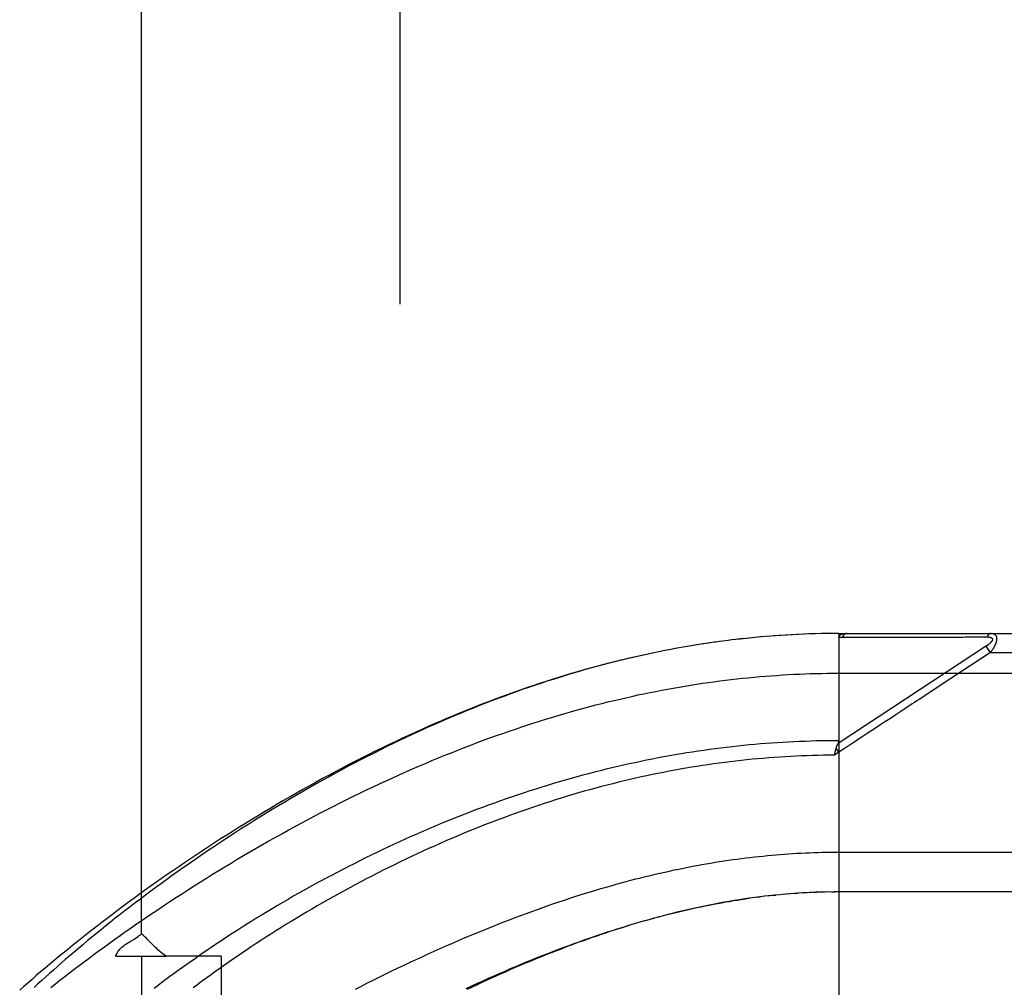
# Model space of a CAD drawing. Header units: inches. Extents: x 0 to 283, y 0 to 183.
# Tile 201 of 256: x 122.93 to 124.48, y 120.99 to 122.51. Entities that reach past the tile are written whole.
import ezdxf

# ---------------------------------------------------------------- set-up
doc = ezdxf.new("R2010")
doc.units = ezdxf.units.IN
doc.header["$LTSCALE"] = 15.583333
doc.header["$MEASUREMENT"] = 0
doc.linetypes.add('HIDDEN', pattern=[0.2, 0.1, -0.1])
for name, color, linetype in [('DEFAULT_2', 8, 'HIDDEN'), ('RIGHTHAND_DOOR_ASSEMBLY', 7, 'CONTINUOUS'), ('SUBPANEL', 7, 'CONTINUOUS')]:
    doc.layers.add(name, color=color, linetype=linetype)

msp = doc.modelspace()

# ---------------------------------------------------------------- linework, layer by layer
at = {"layer": 'DEFAULT_2', "color": 8, "linetype": 'HIDDEN'}
msp.add_line((123.5293, 123.624), (123.5293, 54.52), dxfattribs=at)
at = {"layer": 'RIGHTHAND_DOOR_ASSEMBLY', "color": 8, "linetype": 'HIDDEN'}
for p, q in [((124.0548, 121.5385), (124.0411, 121.5368)), ((124.064, 121.5395), (124.0506, 121.538)), ((124.0694, 121.5401), (124.06, 121.5391)), ((124.0788, 121.5411), (124.064, 121.5395)), ((124.0823, 121.5415), (124.0732, 121.5405)), ((124.0915, 121.5424), (124.0788, 121.5411)), ((124.1007, 121.5432), (124.0883, 121.542)), ((124.1098, 121.5439), (124.0976, 121.5429)), ((124.1189, 121.5446), (124.107, 121.5437)), ((124.1281, 121.5452), (124.1164, 121.5444)), ((124.1372, 121.5458), (124.1258, 121.5451)), ((124.1463, 121.5463), (124.1351, 121.5457)), ((124.1554, 121.5468), (124.1445, 121.5462)), ((124.1645, 121.5472), (124.1538, 121.5467)), ((124.1736, 121.5475), (124.1632, 121.5471)), ((124.1827, 121.5478), (124.1725, 121.5474)), ((124.1918, 121.548), (124.1818, 121.5477)), ((124.2009, 121.5481), (124.1912, 121.548)), ((124.21, 121.5482), (124.2005, 121.5481)), ((124.2191, 121.5482), (124.2098, 121.5482)), ((124.2191, 121.5482), (125.0928, 121.5482)), ((124.2191, 121.5482), (124.2191, 120.8835)), ((124.2251, 121.5426), (124.2492, 121.5426)), ((124.4178, 121.5427), (124.4215, 121.5427)), ((124.4215, 121.5427), (124.4249, 121.5427)), ((124.4249, 121.5427), (124.4281, 121.5427)), ((124.4281, 121.5427), (124.4327, 121.5427)), ((124.4327, 121.5427), (124.4357, 121.5427)), ((124.4357, 121.5427), (124.452, 121.5428)), ((123.9992, 121.5308), (123.984, 121.5283)), ((124.0085, 121.5322), (123.9936, 121.5299)), ((124.0178, 121.5336), (124.0031, 121.5314)), ((124.0271, 121.5349), (124.0126, 121.5329)), ((124.0363, 121.5362), (124.0221, 121.5342)), ((124.0455, 121.5374), (124.0316, 121.5356)), ((124.4513, 121.5286), (124.2179, 121.3752)), ((124.4574, 121.5182), (124.4508, 121.5282)), ((124.4574, 121.5182), (124.3955, 121.4775)), ((124.4574, 121.5182), (125.1228, 121.5182)), ((124.2102, 121.4857), (125.1228, 121.4857)), ((124.2191, 121.3615), (124.215, 121.3677)), ((124.2191, 121.3615), (124.2123, 121.3569)), ((124.2123, 121.3569), (124.213, 121.36)), ((124.213, 121.36), (124.2133, 121.3612)), ((124.2133, 121.3612), (124.2136, 121.3624)), ((124.2191, 121.2045), (125.1228, 121.2045)), ((124.1109, 121.136), (124.1024, 121.1351)), ((124.1143, 121.1364), (124.1202, 121.137)), ((124.1407, 121.1388), (124.1321, 121.1381)), ((124.1477, 121.1394), (124.1379, 121.1386)), ((124.1497, 121.1395), (124.1555, 121.1399)), ((124.1689, 121.1407), (124.1613, 121.1403)), ((124.176, 121.141), (124.1671, 121.1406)), ((124.1787, 121.1412), (124.1845, 121.1414)), ((124.1976, 121.1417), (124.1903, 121.1416)), ((124.2048, 121.1419), (124.196, 121.1417)), ((124.2076, 121.1419), (124.2133, 121.142)), ((125.0928, 121.142), (124.2191, 121.142)), ((124.0869, 121.1331), (124.0782, 121.1319)), ((124.0903, 121.1336), (124.0963, 121.1343))]:
    msp.add_line(p, q, dxfattribs=at)
for points in [[(124.2191, 121.5424), (124.2191, 121.5426), (124.2191, 121.5427), (124.2191, 121.5429), (124.2191, 121.543), (124.2192, 121.5432), (124.2192, 121.5433), (124.2192, 121.5435), (124.2193, 121.5436), (124.2193, 121.5437), (124.2194, 121.5439), (124.2195, 121.544), (124.2195, 121.5442), (124.2196, 121.5443), (124.2197, 121.5444), (124.2198, 121.5445), (124.2199, 121.5447), (124.22, 121.5448), (124.2201, 121.5449), (124.2202, 121.545), (124.2203, 121.5452), (124.2204, 121.5453), (124.2206, 121.5454), (124.2207, 121.5455), (124.2208, 121.5456), (124.221, 121.5458), (124.2212, 121.5459), (124.2213, 121.546), (124.2215, 121.5461), (124.2217, 121.5462), (124.2219, 121.5463), (124.2221, 121.5464), (124.2223, 121.5466), (124.2226, 121.5467), (124.2228, 121.5468), (124.2231, 121.5469), (124.2233, 121.547), (124.2236, 121.5471), (124.2239, 121.5472), (124.2242, 121.5473), (124.2245, 121.5474), (124.2248, 121.5474), (124.2252, 121.5475), (124.2255, 121.5476), (124.2259, 121.5477), (124.2263, 121.5478), (124.2267, 121.5478), (124.2271, 121.5479), (124.2276, 121.548), (124.2281, 121.548), (124.2285, 121.5481), (124.229, 121.5481), (124.2295, 121.5482), (124.2301, 121.5482), (124.2306, 121.5482), (124.2312, 121.5482), (124.2318, 121.5482)], [(124.2191, 121.5424), (124.2201, 121.5424), (124.221, 121.5425), (124.222, 121.5425), (124.223, 121.5425), (124.2241, 121.5426), (124.2251, 121.5426)], [(124.2318, 121.5482), (124.2316, 121.5482), (124.2313, 121.5482), (124.2311, 121.5482), (124.2309, 121.5482), (124.2307, 121.5481), (124.2304, 121.548), (124.2302, 121.548), (124.23, 121.5479), (124.2298, 121.5478), (124.2296, 121.5477), (124.2293, 121.5476), (124.2291, 121.5475), (124.2289, 121.5474), (124.2287, 121.5472), (124.2285, 121.5471), (124.2283, 121.5469), (124.2281, 121.5467), (124.2279, 121.5466), (124.2277, 121.5464), (124.2275, 121.5462), (124.2273, 121.546), (124.2271, 121.5458), (124.2269, 121.5455), (124.2267, 121.5453), (124.2265, 121.5451), (124.2264, 121.5448), (124.2262, 121.5446), (124.226, 121.5443), (124.2259, 121.544), (124.2257, 121.5438), (124.2255, 121.5435), (124.2254, 121.5432), (124.2252, 121.5429), (124.2251, 121.5426)], [(124.2492, 121.5426), (124.2545, 121.5426), (124.2597, 121.5426), (124.2647, 121.5426), (124.2696, 121.5426), (124.2744, 121.5426), (124.2791, 121.5426), (124.2837, 121.5426), (124.2882, 121.5426), (124.2924, 121.5426), (124.2965, 121.5426), (124.3005, 121.5426), (124.3044, 121.5426), (124.3082, 121.5426), (124.312, 121.5426), (124.3158, 121.5426), (124.3196, 121.5426), (124.3311, 121.5426)], [(124.3311, 121.5426), (124.3348, 121.5426), (124.3385, 121.5426), (124.342, 121.5426), (124.3454, 121.5426), (124.3486, 121.5426), (124.3518, 121.5426), (124.3603, 121.5426)], [(124.3603, 121.5426), (124.363, 121.5426), (124.3656, 121.5426), (124.3682, 121.5426), (124.3707, 121.5426), (124.3733, 121.5426), (124.3785, 121.5426)], [(124.3785, 121.5426), (124.381, 121.5426), (124.3836, 121.5426), (124.3888, 121.5426)], [(124.3888, 121.5426), (124.3913, 121.5426), (124.3939, 121.5426), (124.3965, 121.5426), (124.4115, 121.5426)], [(124.4115, 121.5426), (124.4137, 121.5426), (124.4178, 121.5427)], [(124.452, 121.5428), (124.4524, 121.5428), (124.4528, 121.5427), (124.4532, 121.5427), (124.4536, 121.5427), (124.454, 121.5427), (124.4543, 121.5427), (124.4547, 121.5426), (124.455, 121.5426), (124.4553, 121.5426), (124.4556, 121.5425), (124.4559, 121.5425), (124.4562, 121.5424), (124.4564, 121.5424), (124.4567, 121.5423), (124.4569, 121.5423), (124.4571, 121.5422), (124.4573, 121.5422), (124.4575, 121.5421), (124.4577, 121.542), (124.4579, 121.542), (124.4581, 121.5419), (124.4583, 121.5418), (124.4585, 121.5417), (124.4586, 121.5417), (124.4588, 121.5416), (124.4589, 121.5415), (124.4591, 121.5414), (124.4592, 121.5414), (124.4593, 121.5413), (124.4594, 121.5412), (124.4596, 121.5411), (124.4597, 121.541), (124.4598, 121.5409), (124.4599, 121.5408), (124.46, 121.5407), (124.46, 121.5406), (124.4601, 121.5405), (124.4602, 121.5404), (124.4603, 121.5403), (124.4603, 121.5402), (124.4604, 121.5401), (124.4604, 121.54), (124.4605, 121.5399), (124.4605, 121.5398), (124.4606, 121.5397), (124.4606, 121.5396), (124.4606, 121.5395), (124.4607, 121.5394), (124.4607, 121.5392), (124.4607, 121.5391), (124.4607, 121.539), (124.4607, 121.5389), (124.4607, 121.5387), (124.4607, 121.5386), (124.4607, 121.5385), (124.4607, 121.5383), (124.4606, 121.5382), (124.4606, 121.5381), (124.4606, 121.5379), (124.4605, 121.5378), (124.4605, 121.5376), (124.4604, 121.5375), (124.4604, 121.5373), (124.4603, 121.5372), (124.4602, 121.537), (124.4601, 121.5369), (124.4601, 121.5367), (124.46, 121.5366), (124.4599, 121.5364), (124.4598, 121.5362), (124.4597, 121.5361), (124.4596, 121.5359), (124.4594, 121.5357), (124.4593, 121.5355), (124.4592, 121.5354), (124.459, 121.5352), (124.4589, 121.535), (124.4587, 121.5348), (124.4586, 121.5346), (124.4584, 121.5344), (124.4582, 121.5342), (124.458, 121.534), (124.4578, 121.5338), (124.4576, 121.5336), (124.4574, 121.5334), (124.4572, 121.5332), (124.4569, 121.5329), (124.4567, 121.5327), (124.4564, 121.5325), (124.4562, 121.5323), (124.4559, 121.532), (124.4556, 121.5318), (124.4553, 121.5315), (124.455, 121.5312), (124.4546, 121.531), (124.4543, 121.5307), (124.4539, 121.5304), (124.4535, 121.5301), (124.4531, 121.5298), (124.4527, 121.5295), (124.4522, 121.5292), (124.4518, 121.5289), (124.4513, 121.5286)], [(124.4586, 121.5482), (124.4584, 121.5482), (124.4581, 121.5482), (124.4579, 121.5482), (124.4577, 121.5482), (124.4575, 121.5481), (124.4573, 121.5481), (124.457, 121.548), (124.4568, 121.5479), (124.4566, 121.5478), (124.4564, 121.5477), (124.4562, 121.5476), (124.456, 121.5475), (124.4557, 121.5474), (124.4555, 121.5473), (124.4553, 121.5471), (124.4551, 121.547), (124.4549, 121.5468), (124.4547, 121.5466), (124.4545, 121.5464), (124.4543, 121.5463), (124.4541, 121.5461), (124.4539, 121.5459), (124.4538, 121.5456), (124.4536, 121.5454), (124.4534, 121.5452), (124.4532, 121.5449), (124.4531, 121.5447), (124.4529, 121.5444), (124.4527, 121.5442), (124.4526, 121.5439), (124.4524, 121.5436), (124.4522, 121.5433), (124.4521, 121.5431), (124.452, 121.5428)], [(124.4586, 121.5482), (124.459, 121.5482), (124.4595, 121.5482), (124.4599, 121.5482), (124.4602, 121.5481), (124.4606, 121.5481), (124.461, 121.548), (124.4613, 121.548), (124.4616, 121.5479), (124.4619, 121.5478), (124.4622, 121.5477), (124.4625, 121.5476), (124.4628, 121.5475), (124.463, 121.5474), (124.4633, 121.5473), (124.4635, 121.5472), (124.4637, 121.547), (124.464, 121.5469), (124.4642, 121.5468), (124.4644, 121.5466), (124.4645, 121.5465), (124.4647, 121.5463), (124.4649, 121.5462), (124.4651, 121.546), (124.4652, 121.5459), (124.4654, 121.5457), (124.4655, 121.5455), (124.4657, 121.5454), (124.4658, 121.5452), (124.4659, 121.545), (124.466, 121.5448), (124.4661, 121.5447), (124.4663, 121.5445), (124.4664, 121.5443), (124.4665, 121.5441), (124.4665, 121.5439), (124.4666, 121.5437), (124.4667, 121.5435), (124.4668, 121.5433), (124.4669, 121.5431), (124.4669, 121.5428), (124.467, 121.5426), (124.467, 121.5424), (124.4671, 121.5422), (124.4671, 121.5419), (124.4672, 121.5417), (124.4672, 121.5415), (124.4672, 121.5412), (124.4672, 121.541), (124.4673, 121.5407), (124.4673, 121.5405), (124.4673, 121.5402), (124.4673, 121.5399), (124.4673, 121.5397), (124.4673, 121.5394), (124.4673, 121.5391), (124.4672, 121.5388), (124.4672, 121.5386), (124.4672, 121.5383), (124.4671, 121.538), (124.4671, 121.5377), (124.4671, 121.5374), (124.467, 121.5371), (124.4669, 121.5368), (124.4669, 121.5364), (124.4668, 121.5361), (124.4667, 121.5358), (124.4667, 121.5355), (124.4666, 121.5351), (124.4665, 121.5348), (124.4664, 121.5345), (124.4663, 121.5341), (124.4661, 121.5338), (124.466, 121.5334), (124.4659, 121.533), (124.4658, 121.5327), (124.4656, 121.5323), (124.4655, 121.5319), (124.4653, 121.5315), (124.4652, 121.5311), (124.465, 121.5307), (124.4648, 121.5303), (124.4646, 121.5299), (124.4644, 121.5295), (124.4642, 121.5291), (124.464, 121.5286), (124.4638, 121.5282), (124.4635, 121.5277), (124.4633, 121.5273), (124.463, 121.5268), (124.4628, 121.5263), (124.4625, 121.5258), (124.4622, 121.5253), (124.4619, 121.5248), (124.4616, 121.5243), (124.4612, 121.5237), (124.4609, 121.5232), (124.4605, 121.5226), (124.4601, 121.522), (124.4597, 121.5214), (124.4593, 121.5208), (124.4588, 121.5202), (124.4584, 121.5195), (124.4579, 121.5189), (124.4574, 121.5182)], [(123.984, 121.5283), (123.9745, 121.5267), (123.9649, 121.525), (123.9553, 121.5232), (123.9456, 121.5213), (123.936, 121.5194), (123.9263, 121.5174), (123.9166, 121.5154), (123.9069, 121.5132), (123.8972, 121.5111), (123.8874, 121.5088), (123.8777, 121.5064), (123.8679, 121.504), (123.858, 121.5015), (123.8482, 121.499), (123.8383, 121.4964), (123.8284, 121.4937), (123.8185, 121.4909), (123.8086, 121.488), (123.7986, 121.4851), (123.7886, 121.4821), (123.7786, 121.4791), (123.7685, 121.4759), (123.7585, 121.4727), (123.7484, 121.4694), (123.7383, 121.466), (123.7281, 121.4626), (123.718, 121.4591), (123.7078, 121.4555), (123.6976, 121.4518), (123.6874, 121.4481), (123.6772, 121.4443), (123.6669, 121.4404), (123.6566, 121.4364), (123.6463, 121.4323), (123.636, 121.4282), (123.6257, 121.424), (123.6153, 121.4198), (123.605, 121.4154), (123.5946, 121.411), (123.5842, 121.4065), (123.5738, 121.402), (123.5634, 121.3973), (123.553, 121.3926), (123.5426, 121.3879), (123.5322, 121.383), (123.5218, 121.3781), (123.5113, 121.3732), (123.5009, 121.3681), (123.4905, 121.363), (123.4801, 121.3579), (123.4697, 121.3526), (123.4593, 121.3473), (123.4489, 121.342), (123.4386, 121.3366), (123.4282, 121.3311), (123.4179, 121.3256), (123.4076, 121.32), (123.3973, 121.3144), (123.3871, 121.3087), (123.3768, 121.303), (123.3666, 121.2973), (123.3565, 121.2915), (123.3463, 121.2856), (123.3362, 121.2797), (123.3262, 121.2738), (123.3162, 121.2678), (123.3062, 121.2618), (123.2963, 121.2558), (123.2864, 121.2497), (123.2766, 121.2436), (123.2668, 121.2375), (123.2571, 121.2314), (123.2474, 121.2252), (123.2378, 121.219), (123.2283, 121.2128), (123.2188, 121.2066), (123.2094, 121.2004), (123.2001, 121.1941), (123.1908, 121.1879), (123.1816, 121.1816), (123.1724, 121.1753), (123.1634, 121.1691), (123.1544, 121.1628), (123.1455, 121.1565), (123.1367, 121.1503), (123.1279, 121.144), (123.1193, 121.1378), (123.1107, 121.1315), (123.1022, 121.1253), (123.0938, 121.119), (123.0854, 121.1128), (123.0772, 121.1066), (123.0691, 121.1004), (123.061, 121.0943), (123.053, 121.0881), (123.0451, 121.082), (123.0373, 121.0759), (123.0296, 121.0698), (123.022, 121.0637), (123.0145, 121.0577), (123.0071, 121.0516), (122.9997, 121.0456), (122.9925, 121.0397), (122.9853, 121.0337), (122.9783, 121.0278), (122.9713, 121.0219), (122.9644, 121.0161), (122.9576, 121.0103), (122.951, 121.0045), (122.9444, 120.9987), (122.9379, 120.993), (122.9315, 120.9873)], [(123.9899, 121.5293), (123.9806, 121.5277), (123.9713, 121.5261), (123.9619, 121.5244), (123.9525, 121.5226), (123.9431, 121.5208), (123.9337, 121.5189), (123.9242, 121.5169), (123.9148, 121.5149), (123.9053, 121.5128), (123.8958, 121.5106), (123.8863, 121.5084), (123.8767, 121.5061), (123.8671, 121.5037), (123.8575, 121.5013), (123.8479, 121.4988), (123.8383, 121.4962), (123.8286, 121.4935), (123.8189, 121.4908), (123.8092, 121.488), (123.7994, 121.4851), (123.7897, 121.4822), (123.7799, 121.4792), (123.7701, 121.4761), (123.7603, 121.473), (123.7506, 121.4698), (123.7408, 121.4665), (123.7311, 121.4632), (123.7214, 121.4599), (123.7118, 121.4564), (123.7022, 121.453), (123.6926, 121.4494), (123.683, 121.4459), (123.6734, 121.4422), (123.6638, 121.4385), (123.6543, 121.4348), (123.6447, 121.431), (123.6351, 121.4271), (123.6255, 121.4231), (123.6159, 121.4191), (123.6063, 121.4151), (123.5967, 121.4109), (123.5871, 121.4067), (123.5774, 121.4025), (123.5678, 121.3981), (123.5581, 121.3937), (123.5483, 121.3892), (123.5385, 121.3846), (123.5286, 121.3799), (123.5187, 121.3751), (123.5087, 121.3703), (123.4987, 121.3653), (123.4886, 121.3603), (123.4785, 121.3552), (123.4684, 121.35), (123.4583, 121.3447), (123.4481, 121.3394), (123.438, 121.334), (123.4279, 121.3285), (123.4178, 121.323), (123.4078, 121.3175), (123.3977, 121.3119), (123.3877, 121.3062), (123.3778, 121.3005), (123.3678, 121.2948), (123.3579, 121.289), (123.3481, 121.2832), (123.3383, 121.2773), (123.3285, 121.2714), (123.3188, 121.2655), (123.3091, 121.2595), (123.2995, 121.2535), (123.2899, 121.2475), (123.2804, 121.2414), (123.2709, 121.2354), (123.2615, 121.2293), (123.2522, 121.2232), (123.2429, 121.217), (123.2337, 121.2109), (123.2246, 121.2047), (123.2156, 121.1986), (123.2066, 121.1924), (123.1977, 121.1862), (123.1888, 121.1801), (123.1801, 121.1739), (123.1714, 121.1677), (123.1628, 121.1615), (123.1543, 121.1554), (123.1459, 121.1492), (123.1376, 121.1431), (123.1293, 121.1369), (123.1212, 121.1308), (123.1131, 121.1247), (123.1051, 121.1186), (123.0973, 121.1125), (123.0895, 121.1065), (123.0818, 121.1005), (123.0742, 121.0945), (123.0667, 121.0885), (123.0593, 121.0825), (123.052, 121.0766), (123.0448, 121.0707), (123.0377, 121.0648), (123.0307, 121.059), (123.0238, 121.0532), (123.0169, 121.0474), (123.0102, 121.0417), (123.0036, 121.036), (122.9971, 121.0303), (122.9907, 121.0247), (122.9844, 121.0191), (122.9782, 121.0136), (122.9721, 121.0081), (122.9661, 121.0026), (122.9602, 120.9972), (122.9544, 120.9918)], [(122.9804, 120.9918), (122.9875, 120.9975), (122.9948, 121.0032), (123.0022, 121.0089), (123.0097, 121.0147), (123.0172, 121.0204), (123.0249, 121.0263), (123.0327, 121.0321), (123.0405, 121.038), (123.0485, 121.0439), (123.0565, 121.0498), (123.0646, 121.0557), (123.0728, 121.0616), (123.0812, 121.0676), (123.0895, 121.0736), (123.098, 121.0795), (123.1066, 121.0855), (123.1153, 121.0916), (123.124, 121.0976), (123.1328, 121.1036), (123.1417, 121.1096), (123.1507, 121.1156), (123.1597, 121.1217), (123.1689, 121.1277), (123.178, 121.1337), (123.1873, 121.1397), (123.1966, 121.1457), (123.206, 121.1517), (123.2155, 121.1577), (123.225, 121.1636), (123.2346, 121.1696), (123.2443, 121.1755), (123.254, 121.1814), (123.2637, 121.1873), (123.2735, 121.1932), (123.2834, 121.199), (123.2933, 121.2048), (123.3033, 121.2106), (123.3132, 121.2164), (123.3233, 121.2221), (123.3333, 121.2277), (123.3434, 121.2334), (123.3536, 121.239), (123.3637, 121.2445), (123.3739, 121.25), (123.3841, 121.2555), (123.3944, 121.2609), (123.4046, 121.2662), (123.4149, 121.2715), (123.4252, 121.2768), (123.4355, 121.282), (123.4458, 121.2871), (123.4561, 121.2922), (123.4664, 121.2972), (123.4767, 121.3022), (123.487, 121.3071), (123.4973, 121.3119), (123.5076, 121.3167), (123.5179, 121.3214), (123.5282, 121.3261), (123.5385, 121.3307), (123.5488, 121.3352), (123.5591, 121.3396), (123.5693, 121.344), (123.5796, 121.3483), (123.5898, 121.3526), (123.6, 121.3567), (123.6102, 121.3608), (123.6203, 121.3649), (123.6305, 121.3688), (123.6406, 121.3727), (123.6507, 121.3766), (123.6608, 121.3803), (123.6708, 121.384), (123.6808, 121.3876), (123.6908, 121.3911), (123.7008, 121.3946), (123.7107, 121.398), (123.7206, 121.4013), (123.7305, 121.4046), (123.7404, 121.4078), (123.7502, 121.4109), (123.76, 121.4139), (123.7697, 121.4169), (123.7795, 121.4198), (123.7892, 121.4226), (123.7989, 121.4254), (123.8085, 121.4281), (123.8181, 121.4307), (123.8277, 121.4333), (123.8373, 121.4358), (123.8468, 121.4382), (123.8563, 121.4406), (123.8658, 121.4429), (123.8752, 121.4451), (123.8846, 121.4473), (123.894, 121.4494), (123.9034, 121.4515), (123.9127, 121.4535), (123.922, 121.4554), (123.9313, 121.4572), (123.9405, 121.459), (123.9498, 121.4607), (123.959, 121.4624), (123.9682, 121.464), (123.9773, 121.4656), (123.9865, 121.4671), (123.9956, 121.4685), (124.0047, 121.4699), (124.0138, 121.4712), (124.0229, 121.4724), (124.0319, 121.4736), (124.0409, 121.4748), (124.0499, 121.4758), (124.0589, 121.4769), (124.0679, 121.4778), (124.0769, 121.4787), (124.0858, 121.4796), (124.0948, 121.4804), (124.1037, 121.4811), (124.1126, 121.4818), (124.1215, 121.4824), (124.1304, 121.483), (124.1393, 121.4835), (124.1482, 121.484), (124.1571, 121.4844)], [(124.1571, 121.4844), (124.166, 121.4848), (124.1748, 121.4851), (124.1837, 121.4853), (124.1925, 121.4855), (124.2014, 121.4856), (124.2102, 121.4857)], [(124.3955, 121.4775), (124.3453, 121.4445), (124.3418, 121.4421), (124.3382, 121.4398), (124.3345, 121.4374), (124.3307, 121.4349), (124.3268, 121.4323), (124.3227, 121.4296), (124.3183, 121.4267), (124.3137, 121.4237), (124.3087, 121.4204), (124.3034, 121.4169), (124.2977, 121.4132), (124.2917, 121.4092), (124.2853, 121.405), (124.2785, 121.4005), (124.2713, 121.3958), (124.2638, 121.3908), (124.2558, 121.3856), (124.2473, 121.38), (124.2384, 121.3742), (124.229, 121.368), (124.2191, 121.3615)], [(124.2191, 121.3796), (124.2103, 121.3795), (124.2015, 121.3795), (124.1927, 121.3793), (124.1839, 121.3792), (124.1752, 121.3789), (124.1664, 121.3786), (124.1576, 121.3783), (124.1487, 121.3779), (124.1399, 121.3775), (124.1311, 121.377), (124.1223, 121.3764), (124.1135, 121.3758), (124.1046, 121.3752), (124.0958, 121.3745), (124.0869, 121.3737), (124.0781, 121.3729), (124.0692, 121.372), (124.0604, 121.3711), (124.0515, 121.3701), (124.0426, 121.3691), (124.0337, 121.368), (124.0248, 121.3669), (124.0159, 121.3657), (124.0069, 121.3644), (123.998, 121.3631), (123.9891, 121.3618), (123.9801, 121.3604), (123.9711, 121.3589), (123.9621, 121.3574), (123.9531, 121.3558), (123.9441, 121.3542), (123.9351, 121.3525), (123.9261, 121.3507), (123.917, 121.3489), (123.908, 121.3471), (123.8989, 121.3451), (123.8898, 121.3432), (123.8807, 121.3411), (123.8716, 121.3391), (123.8625, 121.3369), (123.8534, 121.3347), (123.8442, 121.3324), (123.8351, 121.3301), (123.8259, 121.3277), (123.8167, 121.3253), (123.8075, 121.3228), (123.7983, 121.3202), (123.7891, 121.3176), (123.7798, 121.3149), (123.7706, 121.3122), (123.7614, 121.3094), (123.7521, 121.3066), (123.7428, 121.3037), (123.7335, 121.3007), (123.7243, 121.2977), (123.715, 121.2946), (123.7057, 121.2914), (123.6964, 121.2882), (123.6871, 121.285), (123.6777, 121.2816), (123.6684, 121.2783), (123.6591, 121.2748), (123.6498, 121.2713), (123.6405, 121.2678), (123.6312, 121.2642), (123.6219, 121.2605), (123.6126, 121.2568), (123.6033, 121.2531), (123.594, 121.2493), (123.5847, 121.2454), (123.5755, 121.2415), (123.5662, 121.2375), (123.557, 121.2335), (123.5478, 121.2294), (123.5386, 121.2253), (123.5295, 121.2211), (123.5203, 121.2169), (123.5112, 121.2127), (123.5021, 121.2084), (123.493, 121.2041), (123.484, 121.1997), (123.475, 121.1953), (123.466, 121.1908), (123.4571, 121.1863), (123.4482, 121.1818), (123.4393, 121.1773), (123.4305, 121.1727), (123.4217, 121.168), (123.413, 121.1634), (123.4043, 121.1587), (123.3957, 121.154), (123.3871, 121.1493), (123.3785, 121.1445), (123.3701, 121.1398), (123.3616, 121.135), (123.3533, 121.1302), (123.345, 121.1253), (123.3367, 121.1205), (123.3286, 121.1156), (123.3205, 121.1108), (123.3124, 121.1059), (123.3045, 121.101), (123.2965, 121.0961), (123.2887, 121.0912), (123.281, 121.0863), (123.2733, 121.0814), (123.2657, 121.0765), (123.2581, 121.0716), (123.2507, 121.0667), (123.2433, 121.0619), (123.236, 121.057), (123.2288, 121.0521), (123.2217, 121.0472), (123.2146, 121.0424), (123.2077, 121.0375), (123.2008, 121.0327), (123.194, 121.0279), (123.1873, 121.0231), (123.1807, 121.0183), (123.1742, 121.0135), (123.1677, 121.0088), (123.1614, 121.004), (123.1551, 120.9993), (123.1489, 120.9947), (123.1428, 120.99)], [(124.2136, 121.3624), (124.2139, 121.3637), (124.214, 121.3642), (124.2142, 121.3648), (124.2143, 121.3654), (124.2145, 121.366), (124.2146, 121.3666), (124.2148, 121.3672), (124.215, 121.3677)], [(124.215, 121.3677), (124.2152, 121.3683), (124.2153, 121.3689), (124.2155, 121.3694), (124.2157, 121.37), (124.2159, 121.3706), (124.2161, 121.3711), (124.2163, 121.3717), (124.2165, 121.3722), (124.2167, 121.3727), (124.2169, 121.3732), (124.2172, 121.3737), (124.2174, 121.3742), (124.2176, 121.3747)], [(124.2191, 121.3796), (124.2191, 121.3794), (124.2191, 121.3792), (124.2191, 121.3789), (124.219, 121.3787), (124.219, 121.3785), (124.219, 121.3783), (124.2189, 121.3781), (124.2189, 121.3779), (124.2188, 121.3777), (124.2188, 121.3775), (124.2187, 121.3772), (124.2186, 121.377), (124.2186, 121.3768), (124.2185, 121.3766), (124.2184, 121.3764), (124.2183, 121.3761), (124.2182, 121.3759), (124.2181, 121.3757), (124.218, 121.3754), (124.2176, 121.3747)], [(124.2123, 121.3569), (124.2037, 121.3569), (124.1951, 121.3567), (124.1865, 121.3566), (124.1779, 121.3563), (124.1693, 121.3561), (124.1607, 121.3557), (124.1521, 121.3553), (124.1435, 121.3549), (124.1349, 121.3544), (124.1263, 121.3539), (124.1177, 121.3533), (124.109, 121.3526), (124.1004, 121.3519), (124.0918, 121.3512), (124.0831, 121.3504), (124.0745, 121.3495), (124.0658, 121.3486), (124.0572, 121.3476), (124.0485, 121.3466), (124.0398, 121.3455), (124.0311, 121.3443), (124.0224, 121.3432), (124.0137, 121.3419), (124.0049, 121.3406), (123.9962, 121.3392), (123.9875, 121.3378), (123.9787, 121.3364), (123.9699, 121.3348), (123.9612, 121.3332), (123.9524, 121.3316), (123.9436, 121.3299), (123.9347, 121.3282), (123.9259, 121.3263), (123.9171, 121.3245), (123.9082, 121.3226), (123.8993, 121.3206), (123.8905, 121.3185), (123.8816, 121.3164), (123.8727, 121.3143), (123.8637, 121.312), (123.8548, 121.3098), (123.8459, 121.3074), (123.8369, 121.305), (123.8279, 121.3026), (123.819, 121.3001), (123.81, 121.2975), (123.801, 121.2949), (123.792, 121.2922), (123.7829, 121.2894), (123.7739, 121.2866), (123.7649, 121.2837), (123.7558, 121.2808), (123.7468, 121.2778), (123.7377, 121.2748), (123.7286, 121.2717), (123.7195, 121.2685), (123.7105, 121.2653), (123.7014, 121.262), (123.6923, 121.2586), (123.6832, 121.2552), (123.6741, 121.2518), (123.665, 121.2483), (123.6559, 121.2447), (123.6468, 121.2411), (123.6377, 121.2374), (123.6286, 121.2336), (123.6195, 121.2298), (123.6105, 121.226), (123.6014, 121.2221), (123.5924, 121.2181), (123.5833, 121.2141), (123.5743, 121.2101), (123.5653, 121.206), (123.5563, 121.2018), (123.5473, 121.1976), (123.5383, 121.1933), (123.5294, 121.189), (123.5205, 121.1847), (123.5116, 121.1803), (123.5027, 121.1759), (123.4939, 121.1714), (123.4851, 121.1669), (123.4763, 121.1623), (123.4676, 121.1577), (123.4589, 121.1531), (123.4502, 121.1485), (123.4416, 121.1438), (123.433, 121.1391), (123.4245, 121.1343), (123.416, 121.1295), (123.4076, 121.1247), (123.3992, 121.1199), (123.3908, 121.115), (123.3825, 121.1102), (123.3743, 121.1053), (123.3662, 121.1004), (123.358, 121.0954), (123.35, 121.0905), (123.342, 121.0855), (123.3341, 121.0806), (123.3262, 121.0756), (123.3185, 121.0706), (123.3107, 121.0656), (123.3031, 121.0606), (123.2955, 121.0556), (123.288, 121.0506), (123.2806, 121.0456), (123.2733, 121.0406), (123.266, 121.0357), (123.2588, 121.0307), (123.2517, 121.0257), (123.2447, 121.0207), (123.2377, 121.0158), (123.2308, 121.0108), (123.2241, 121.0059), (123.2174, 121.001), (123.2108, 120.996), (123.2042, 120.9912)], [(123.4592, 120.9891), (123.4688, 120.994), (123.4784, 120.9989), (123.488, 121.0037), (123.4976, 121.0084), (123.5072, 121.0131), (123.5167, 121.0178), (123.5263, 121.0224), (123.5358, 121.0269), (123.5453, 121.0314), (123.5547, 121.0358), (123.5642, 121.0401), (123.5736, 121.0445), (123.583, 121.0487), (123.5923, 121.0529), (123.6017, 121.057), (123.6109, 121.0611), (123.6202, 121.0651), (123.6294, 121.069), (123.6386, 121.0729), (123.6477, 121.0767), (123.6568, 121.0805), (123.6659, 121.0841), (123.6749, 121.0878), (123.6839, 121.0913), (123.6928, 121.0948), (123.7017, 121.0983), (123.7105, 121.1016), (123.7193, 121.1049), (123.728, 121.1082), (123.7367, 121.1114), (123.7453, 121.1145), (123.7539, 121.1175), (123.7625, 121.1205), (123.771, 121.1235), (123.7794, 121.1263), (123.7878, 121.1291), (123.7961, 121.1319), (123.8044, 121.1346), (123.8127, 121.1372), (123.8209, 121.1398), (123.829, 121.1423), (123.8371, 121.1447), (123.8452, 121.1471), (123.8532, 121.1494), (123.8611, 121.1517), (123.869, 121.1539), (123.8769, 121.1561), (123.8847, 121.1582), (123.8924, 121.1603), (123.9001, 121.1623), (123.9078, 121.1642), (123.9154, 121.1661), (123.923, 121.1679), (123.9305, 121.1697), (123.938, 121.1714), (123.9455, 121.1731), (123.9529, 121.1748), (123.9602, 121.1764), (123.9676, 121.1779), (123.9748, 121.1794), (123.9821, 121.1808), (123.9893, 121.1822), (123.9965, 121.1835), (124.0036, 121.1848), (124.0107, 121.1861), (124.0178, 121.1873), (124.0248, 121.1885), (124.0318, 121.1896), (124.0388, 121.1907), (124.0457, 121.1917), (124.0526, 121.1927), (124.0595, 121.1936), (124.0664, 121.1945), (124.0732, 121.1954), (124.08, 121.1962), (124.0868, 121.197), (124.0935, 121.1977), (124.1003, 121.1984), (124.107, 121.1991), (124.1137, 121.1997), (124.1204, 121.2003), (124.127, 121.2008), (124.1337, 121.2014), (124.1403, 121.2018), (124.1469, 121.2022), (124.1535, 121.2026), (124.1601, 121.203), (124.1667, 121.2033), (124.1733, 121.2036), (124.1798, 121.2038), (124.1864, 121.204), (124.1929, 121.2042), (124.1995, 121.2043), (124.206, 121.2044), (124.2125, 121.2045), (124.2191, 121.2045)], [(124.1029, 121.1351), (124.095, 121.1342), (124.0842, 121.1328)], [(124.1335, 121.1382), (124.1262, 121.1376), (124.1187, 121.1368), (124.1083, 121.1357)], [(124.1618, 121.1403), (124.1547, 121.1399), (124.1438, 121.1391)], [(124.1904, 121.1416), (124.1832, 121.1413), (124.1729, 121.1409)], [(124.2191, 121.142), (124.212, 121.142), (124.2018, 121.1418)], [(123.6335, 120.9903), (123.6424, 120.9943), (123.6512, 120.9984), (123.6599, 121.0024), (123.6686, 121.0063), (123.6773, 121.0101), (123.6859, 121.0139), (123.6945, 121.0176), (123.7031, 121.0213), (123.7116, 121.0249), (123.72, 121.0284), (123.7284, 121.0319), (123.7367, 121.0353), (123.745, 121.0386), (123.7533, 121.0419), (123.7615, 121.0451), (123.7696, 121.0483), (123.7777, 121.0514), (123.7858, 121.0544), (123.7937, 121.0574), (123.8017, 121.0603), (123.8095, 121.0632), (123.8174, 121.0659), (123.8251, 121.0687), (123.8328, 121.0713), (123.8405, 121.0739), (123.8481, 121.0765), (123.8557, 121.079), (123.8632, 121.0814), (123.8706, 121.0838), (123.878, 121.0861), (123.8853, 121.0883), (123.8926, 121.0905), (123.8999, 121.0927), (123.9071, 121.0948), (123.9142, 121.0968), (123.9213, 121.0988), (123.9283, 121.1007), (123.9353, 121.1026), (123.9422, 121.1044), (123.9491, 121.1062), (123.956, 121.1079), (123.9628, 121.1096), (123.9695, 121.1112), (123.9762, 121.1128), (123.9829, 121.1143), (123.9895, 121.1158), (123.9961, 121.1173), (124.0026, 121.1187), (124.0091, 121.12), (124.0156, 121.1213), (124.022, 121.1226), (124.0284, 121.1238), (124.0347, 121.1249), (124.041, 121.1261), (124.0473, 121.1271), (124.0535, 121.1282), (124.0597, 121.1292), (124.0659, 121.1301), (124.072, 121.1311), (124.0782, 121.1319)], [(124.0789, 121.132), (124.0709, 121.1309), (124.0629, 121.1296), (124.0549, 121.1284), (124.047, 121.127), (124.0391, 121.1257), (124.0313, 121.1243), (124.0236, 121.1228), (124.0159, 121.1213), (124.0084, 121.1198), (124.0009, 121.1182), (123.9935, 121.1166), (123.9862, 121.115), (123.9789, 121.1133), (123.9717, 121.1116), (123.9645, 121.1099), (123.9574, 121.1081), (123.9502, 121.1063), (123.9431, 121.1044), (123.936, 121.1025), (123.929, 121.1006), (123.9219, 121.0987), (123.9149, 121.0967), (123.9079, 121.0947), (123.9009, 121.0926), (123.8939, 121.0905), (123.887, 121.0884), (123.88, 121.0862), (123.8731, 121.084), (123.8662, 121.0818), (123.8593, 121.0796), (123.8523, 121.0773), (123.8454, 121.0749), (123.8385, 121.0726), (123.8315, 121.0702), (123.8246, 121.0677), (123.8176, 121.0652), (123.8106, 121.0627), (123.8036, 121.0601), (123.7966, 121.0575), (123.7896, 121.0549), (123.7825, 121.0522), (123.7755, 121.0495), (123.7684, 121.0467), (123.7612, 121.0439), (123.7541, 121.041), (123.7469, 121.0381), (123.7397, 121.0352), (123.7325, 121.0322), (123.7252, 121.0292), (123.7179, 121.0261), (123.7106, 121.0229), (123.7032, 121.0198), (123.6958, 121.0165), (123.6884, 121.0133), (123.6809, 121.0099), (123.6734, 121.0066), (123.6658, 121.0031), (123.6582, 120.9996), (123.6505, 120.9961), (123.6428, 120.9924), (123.635, 120.9888)]]:
    msp.add_lwpolyline(points, dxfattribs=at)
at = {"layer": 'SUBPANEL', "color": 8, "linetype": 'HIDDEN'}
for p, q in [((123.1231, 121.0761), (123.1231, 122.6657)), ((123.1418, 121.0578), (123.1347, 121.065)), ((123.0822, 121.0407), (123.1616, 121.0407)), ((123.1231, 121.0407), (123.1231, 57.1032)), ((123.2481, 121.0407), (123.1616, 121.0407)), ((123.2481, 121.0407), (123.2481, 57.1032))]:
    msp.add_line(p, q, dxfattribs=at)
for points in [[(123.1038, 121.0631), (123.1083, 121.0659), (123.1107, 121.0673), (123.113, 121.0688), (123.1153, 121.0702), (123.1175, 121.0717), (123.1195, 121.0732), (123.1214, 121.0747), (123.1231, 121.0761)], [(123.1347, 121.065), (123.1326, 121.067), (123.1306, 121.069), (123.1286, 121.071), (123.1266, 121.0728), (123.1248, 121.0745), (123.1231, 121.0761)], [(123.0822, 121.0407), (123.0829, 121.0425), (123.0837, 121.0443), (123.0845, 121.0459), (123.0855, 121.0475), (123.0865, 121.0491), (123.0877, 121.0506), (123.0891, 121.0522), (123.0906, 121.0537), (123.0922, 121.0551), (123.0939, 121.0565), (123.0957, 121.0579), (123.0975, 121.0592), (123.0995, 121.0605), (123.1016, 121.0618), (123.1038, 121.0631)], [(123.1616, 121.0407), (123.1592, 121.0425), (123.1569, 121.0443), (123.1546, 121.046), (123.1525, 121.0477), (123.1505, 121.0494), (123.1486, 121.0511), (123.1468, 121.0528), (123.1451, 121.0544), (123.1434, 121.0561), (123.1418, 121.0578)]]:
    msp.add_lwpolyline(points, dxfattribs=at)

doc.saveas('drawing.dxf')
